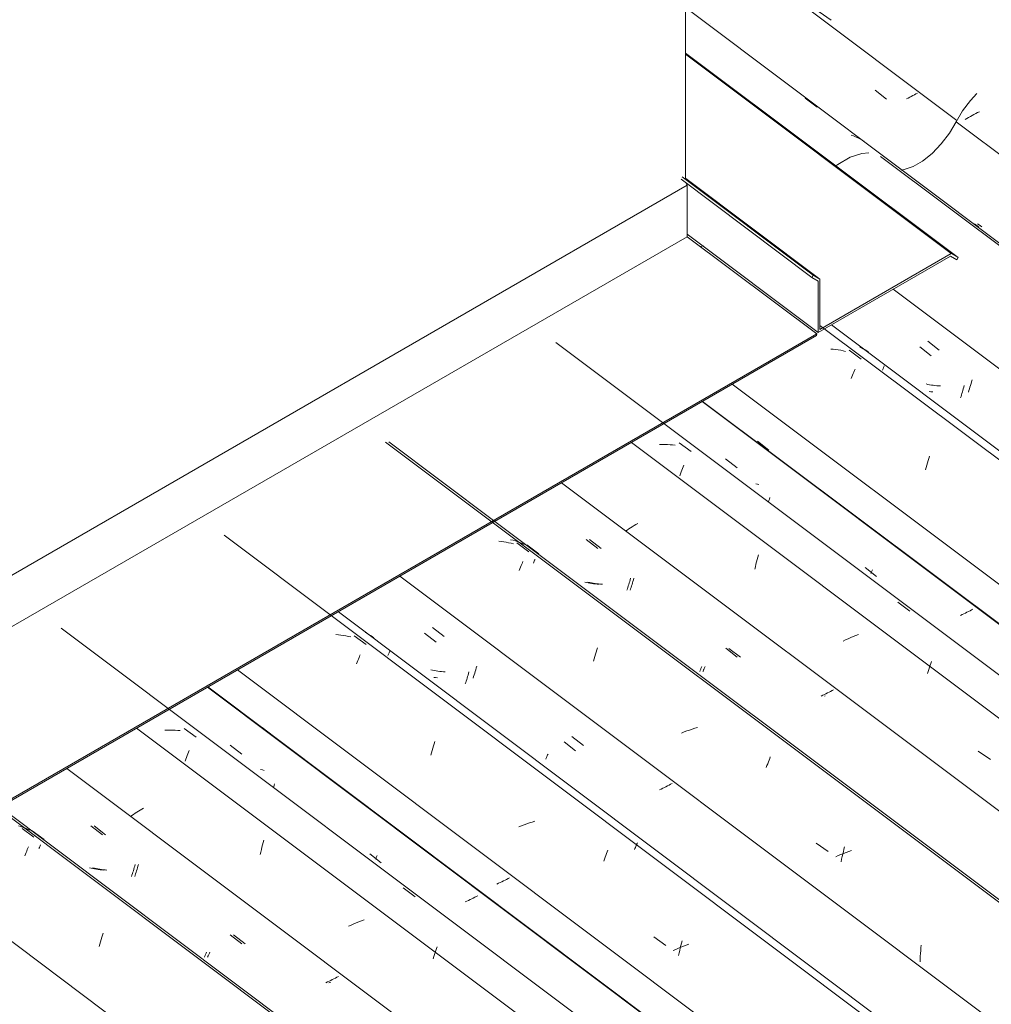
# Model space of a CAD drawing. Header units: metres. Extents: x 6.5 to 21.8, y 0.6 to 11.2.
# Tile 55 of 107: x 13.198 to 13.976, y 5.846 to 6.635. Entities that reach past the tile are written whole.
import ezdxf

# ---------------------------------------------------------------- set-up
doc = ezdxf.new("R2010")
doc.units = ezdxf.units.M
for name, color, linetype, lineweight in [('A-GLAZ-CWMG', 7, 'Continuous', 5), ('A-ROOF-OTLN', 7, 'Continuous', 5), ('I-WALL', 7, 'Continuous', 5)]:
    doc.layers.add(name, color=color, linetype=linetype, lineweight=lineweight)

# ---------------------------------------------------------------- blocks, each defined once
blk = doc.blocks.new('FP_187-ISO_02')
at = {"layer": 'A-GLAZ-CWMG'}
blk.add_line((15.15193, 4.52299), (13.09425, 6.0674), dxfattribs=at)
at = {"layer": 'A-GLAZ-CWMG', "color": 9, "true_color": 0xc0c0c0}
for p, q in [((13.19953, 5.98664), (13.2089, 5.97974)), ((13.20162, 5.96478), (13.20214, 5.96609)), ((13.20214, 5.96609), (13.20264, 5.96735)), ((13.20264, 5.96735), (13.20313, 5.96856)), ((13.20313, 5.96856), (13.20361, 5.96973)), ((13.20361, 5.96973), (13.20407, 5.97084)), ((13.20407, 5.97084), (13.20452, 5.9719)), ((13.26388, 5.90116), (13.26442, 5.90286)), ((13.26178, 5.89401), (13.26229, 5.89585)), ((13.26229, 5.89585), (13.26281, 5.89766)), ((13.26281, 5.89766), (13.26334, 5.89943)), ((13.26334, 5.89943), (13.26388, 5.90116)), ((13.26127, 5.89213), (13.26178, 5.89401))]:
    blk.add_line(p, q, dxfattribs=at)
blk = doc.blocks.new('FP_188-ISO_02')
at = {"layer": 'A-GLAZ-CWMG', "color": 9, "true_color": 0xc0c0c0}
for p, q in [((13.25456, 5.98877), (13.26378, 5.98157)), ((13.25475, 5.9548), (13.25336, 5.95515)), ((13.25615, 5.95448), (13.25475, 5.9548)), ((13.25757, 5.9542), (13.25615, 5.95448)), ((13.259, 5.95395), (13.25757, 5.9542)), ((13.26045, 5.95373), (13.259, 5.95395)), ((13.2619, 5.95354), (13.26045, 5.95373)), ((13.26337, 5.95339), (13.2619, 5.95354)), ((13.26485, 5.95328), (13.26337, 5.95339)), ((13.28746, 5.94929), (13.28784, 5.95042)), ((13.28784, 5.95042), (13.28821, 5.95158)), ((13.28821, 5.95158), (13.28859, 5.95277)), ((13.28859, 5.95277), (13.28896, 5.95399)), ((13.28896, 5.95399), (13.28932, 5.95523)), ((13.28932, 5.95523), (13.28968, 5.95649)), ((13.28968, 5.95649), (13.29003, 5.95778)), ((13.28708, 5.94818), (13.28746, 5.94929)), ((13.36625, 5.90148), (13.37546, 5.89429)), ((13.34697, 5.88683), (13.34725, 5.88746)), ((13.34549, 5.88349), (13.34565, 5.88386)), ((13.34565, 5.88386), (13.34583, 5.88426)), ((13.34583, 5.88426), (13.34602, 5.8847)), ((13.34602, 5.8847), (13.34624, 5.88518)), ((13.34624, 5.88518), (13.34647, 5.8857)), ((13.34647, 5.8857), (13.34671, 5.88625)), ((13.34671, 5.88625), (13.34697, 5.88683)), ((13.44408, 5.8636), (13.44274, 5.86299)), ((13.4454, 5.86421), (13.44408, 5.8636)), ((13.4467, 5.86483), (13.4454, 5.86421)), ((13.44798, 5.86546), (13.4467, 5.86483)), ((13.44925, 5.86609), (13.44798, 5.86546)), ((13.45049, 5.86673), (13.44925, 5.86609)), ((13.45171, 5.86737), (13.45049, 5.86673)), ((13.45291, 5.86801), (13.45171, 5.86737))]:
    blk.add_line(p, q, dxfattribs=at)
blk = doc.blocks.new('FP_189-ISO_02')
at = {"layer": 'A-GLAZ-CWMG'}
blk.add_line((15.26449, 4.58612), (13.29124, 6.06715), dxfattribs=at)
at = {"layer": 'A-GLAZ-CWMG', "color": 9, "true_color": 0xc0c0c0}
for p, q in [((13.28871, 5.99796), (13.28746, 5.99712)), ((13.28998, 5.99879), (13.28871, 5.99796)), ((13.29128, 5.99961), (13.28998, 5.99879)), ((13.2926, 6.00043), (13.29128, 5.99961)), ((13.29395, 6.00124), (13.2926, 6.00043)), ((13.29532, 6.00205), (13.29395, 6.00124)), ((13.29672, 6.00284), (13.29532, 6.00205)), ((13.28746, 5.99712), (13.28624, 5.99629))]:
    blk.add_line(p, q, dxfattribs=at)
blk = doc.blocks.new('FP_190-ISO_02')
at = {"layer": 'A-GLAZ-CWMG', "color": 9, "true_color": 0xc0c0c0}
for p, q in [((13.36626, 6.0535), (13.37548, 6.0463)), ((13.40103, 6.01995), (13.40139, 6.02122)), ((13.40139, 6.02122), (13.40174, 6.02251)), ((13.47796, 5.96621), (13.48717, 5.95902)), ((13.55578, 5.92835), (13.55444, 5.92774)), ((13.5571, 5.92896), (13.55578, 5.92835)), ((13.55841, 5.92958), (13.5571, 5.92896)), ((13.55969, 5.93021), (13.55841, 5.92958)), ((13.56095, 5.93084), (13.55969, 5.93021)), ((13.5622, 5.93148), (13.56095, 5.93084)), ((13.56342, 5.93212), (13.5622, 5.93148)), ((13.56462, 5.93277), (13.56342, 5.93212))]:
    blk.add_line(p, q, dxfattribs=at)
blk = doc.blocks.new('Rectangular Mullion - Telha Fibrocimento - Ondulada-V175-ISO_02')
at = {"layer": 'A-GLAZ-CWMG'}
for p, q in [((15.32464, 4.61625), (13.34792, 6.09988)), ((15.32684, 4.61498), (13.34822, 6.10005)), ((15.21252, 4.5507), (13.2352, 6.0348)), ((15.08316, 4.47592), (13.10577, 5.96007))]:
    blk.add_line(p, q, dxfattribs=at)
for name in ['FP_187-ISO_02', 'FP_189-ISO_02', 'FP_190-ISO_02', 'FP_188-ISO_02']:
    blk.add_blockref(name, (0, 0), dxfattribs=at)
blk = doc.blocks.new('FP_200-ISO_02')
at = {"layer": 'A-GLAZ-CWMG'}
blk.add_line((15.15439, 4.52325), (13.09671, 6.06765), dxfattribs=at)
at = {"layer": 'A-GLAZ-CWMG', "color": 9, "true_color": 0xc0c0c0}
for p, q in [((13.19843, 5.98817), (13.19656, 5.98873)), ((13.20027, 5.98754), (13.19843, 5.98817)), ((13.20207, 5.98686), (13.20027, 5.98754)), ((13.20384, 5.98612), (13.20207, 5.98686)), ((13.20558, 5.98531), (13.20384, 5.98612)), ((13.20763, 5.98487), (13.21717, 5.97773)), ((13.21294, 5.97055), (13.21329, 5.97134)), ((13.21329, 5.97134), (13.21362, 5.97209)), ((13.21362, 5.97209), (13.21394, 5.9728)), ((13.21394, 5.9728), (13.21424, 5.97346))]:
    blk.add_line(p, q, dxfattribs=at)
blk = doc.blocks.new('FP_201-ISO_02')
at = {"layer": 'A-GLAZ-CWMG', "color": 9, "true_color": 0xc0c0c0}
for p, q in [((13.25719, 5.98875), (13.2664, 5.98154)), ((13.25734, 5.9548), (13.25595, 5.95515)), ((13.25874, 5.95448), (13.25734, 5.9548)), ((13.26016, 5.95419), (13.25874, 5.95448)), ((13.2616, 5.95394), (13.26016, 5.95419)), ((13.26304, 5.95373), (13.2616, 5.95394)), ((13.2645, 5.95354), (13.26304, 5.95373)), ((13.26597, 5.95339), (13.2645, 5.95354)), ((13.26745, 5.95328), (13.26597, 5.95339)), ((13.29006, 5.94928), (13.29044, 5.95041)), ((13.29044, 5.95041), (13.29082, 5.95157)), ((13.29082, 5.95157), (13.29119, 5.95276)), ((13.29119, 5.95276), (13.29157, 5.95397)), ((13.29157, 5.95397), (13.29193, 5.95521)), ((13.29193, 5.95521), (13.29229, 5.95647)), ((13.29229, 5.95647), (13.29265, 5.95776)), ((13.28969, 5.94817), (13.29006, 5.94928)), ((13.36885, 5.90144), (13.37806, 5.89424)), ((13.34955, 5.88683), (13.34983, 5.88745)), ((13.34806, 5.88347), (13.34822, 5.88384)), ((13.34822, 5.88384), (13.3484, 5.88425)), ((13.3484, 5.88425), (13.34859, 5.88469)), ((13.34859, 5.88469), (13.34881, 5.88517)), ((13.34881, 5.88517), (13.34904, 5.88569)), ((13.34904, 5.88569), (13.34929, 5.88624)), ((13.34929, 5.88624), (13.34955, 5.88683)), ((13.44671, 5.86351), (13.44536, 5.86291))]:
    blk.add_line(p, q, dxfattribs=at)
blk = doc.blocks.new('FP_202-ISO_02')
at = {"layer": 'A-GLAZ-CWMG'}
blk.add_line((15.28839, 4.60291), (13.23071, 6.14731), dxfattribs=at)
at = {"layer": 'A-GLAZ-CWMG', "color": 9, "true_color": 0xc0c0c0}
for p, q in [((13.31589, 6.06549), (13.31378, 6.06542)), ((13.31797, 6.0655), (13.31589, 6.06549)), ((13.32005, 6.06547), (13.31797, 6.0655)), ((13.32211, 6.06538), (13.32005, 6.06547)), ((13.32415, 6.06524), (13.32211, 6.06538)), ((13.32617, 6.06505), (13.32415, 6.06524)), ((13.32938, 6.06684), (13.33904, 6.05984)), ((13.33119, 6.04357), (13.33172, 6.04502)), ((13.33172, 6.04502), (13.33224, 6.04642)), ((13.33224, 6.04642), (13.33276, 6.04778)), ((13.33276, 6.04778), (13.33326, 6.04909)), ((13.33013, 6.04055), (13.33066, 6.04208)), ((13.33066, 6.04208), (13.33119, 6.04357)), ((13.39213, 5.97354), (13.39262, 5.97543)), ((13.39262, 5.97543), (13.39313, 5.97728)), ((13.39026, 5.9657), (13.39071, 5.9677)), ((13.39071, 5.9677), (13.39117, 5.96968)), ((13.39117, 5.96968), (13.39164, 5.97163)), ((13.39164, 5.97163), (13.39213, 5.97354)), ((13.50475, 5.93902), (13.51438, 5.93195)), ((13.4672, 5.91099), (13.46514, 5.91011)), ((13.46928, 5.91184), (13.4672, 5.91099)), ((13.47138, 5.91266), (13.46928, 5.91184)), ((13.47348, 5.91344), (13.47138, 5.91266)), ((13.46309, 5.9092), (13.46106, 5.90826)), ((13.46514, 5.91011), (13.46309, 5.9092)), ((13.52988, 5.88559), (13.53042, 5.88722)), ((13.53042, 5.88722), (13.53095, 5.88881)), ((13.53095, 5.88881), (13.53149, 5.89036)), ((13.53149, 5.89036), (13.53202, 5.89187)), ((13.52882, 5.88221), (13.52935, 5.88392)), ((13.52935, 5.88392), (13.52988, 5.88559))]:
    blk.add_line(p, q, dxfattribs=at)
blk = doc.blocks.new('FP_203-ISO_02')
at = {"layer": 'A-GLAZ-CWMG', "color": 9, "true_color": 0xc0c0c0}
for p, q in [((13.39176, 6.06769), (13.40098, 6.06049)), ((13.39198, 6.03352), (13.39059, 6.03386)), ((13.39339, 6.0332), (13.39198, 6.03352)), ((13.48275, 5.96216), (13.48291, 5.96254)), ((13.48291, 5.96254), (13.48309, 5.96295)), ((13.48309, 5.96295), (13.48329, 5.96341)), ((13.48329, 5.96341), (13.48351, 5.96389)), ((13.48351, 5.96389), (13.48374, 5.96442)), ((13.48374, 5.96442), (13.48399, 5.96498)), ((13.58128, 5.94268), (13.57995, 5.94207)), ((13.58259, 5.94329), (13.58128, 5.94268)), ((13.58388, 5.94392), (13.58259, 5.94329)), ((13.58515, 5.94455), (13.58388, 5.94392)), ((13.5864, 5.94518), (13.58515, 5.94455)), ((13.58763, 5.94582), (13.5864, 5.94518)), ((13.58884, 5.94646), (13.58763, 5.94582)), ((13.59002, 5.94711), (13.58884, 5.94646))]:
    blk.add_line(p, q, dxfattribs=at)
blk = doc.blocks.new('FP_204-ISO_02')
at = {"layer": 'A-GLAZ-CWMG'}
blk.add_line((15.41895, 4.67731), (13.36127, 6.22171), dxfattribs=at)
at = {"layer": 'A-GLAZ-CWMG', "color": 9, "true_color": 0xc0c0c0}
for p, q in [((13.45295, 6.14181), (13.45091, 6.14197)), ((13.45497, 6.1416), (13.45295, 6.14181)), ((13.45697, 6.14133), (13.45497, 6.1416)), ((13.45894, 6.141), (13.45697, 6.14133)), ((13.46089, 6.14062), (13.45894, 6.141)), ((13.46282, 6.14018), (13.46089, 6.14062)), ((13.46563, 6.14107), (13.47524, 6.13401)), ((13.46945, 6.12358), (13.46993, 6.12474)), ((13.46993, 6.12474), (13.47039, 6.12584)), ((13.46743, 6.11848), (13.46795, 6.11983)), ((13.46795, 6.11983), (13.46846, 6.12113)), ((13.46846, 6.12113), (13.46896, 6.12238)), ((13.46896, 6.12238), (13.46945, 6.12358)), ((13.52857, 6.05098), (13.52909, 6.05278)), ((13.52909, 6.05278), (13.52962, 6.05454)), ((13.52962, 6.05454), (13.53016, 6.05627)), ((13.52704, 6.04538), (13.52754, 6.04728)), ((13.52754, 6.04728), (13.52805, 6.04915)), ((13.52805, 6.04915), (13.52857, 6.05098)), ((13.60383, 5.99032), (13.60172, 5.98955)), ((13.60595, 5.99106), (13.60383, 5.99032)), ((13.60809, 5.99176), (13.60595, 5.99106)), ((13.61023, 5.99242), (13.60809, 5.99176)), ((13.59962, 5.98874), (13.59754, 5.9879)), ((13.60172, 5.98955), (13.59962, 5.98874)), ((13.66713, 5.96505), (13.66767, 5.96649)), ((13.66767, 5.96649), (13.66819, 5.96788)), ((13.66819, 5.96788), (13.66871, 5.96922)), ((13.66551, 5.96047), (13.66606, 5.96204)), ((13.66606, 5.96204), (13.6666, 5.96357)), ((13.6666, 5.96357), (13.66713, 5.96505)), ((13.70557, 5.89966), (13.71523, 5.89295)), ((13.72781, 5.8948), (13.7283, 5.8967)), ((13.72327, 5.88977), (13.72122, 5.88885)), ((13.72532, 5.89066), (13.72327, 5.88977)), ((13.7274, 5.89152), (13.72532, 5.89066)), ((13.72595, 5.8869), (13.72639, 5.88891)), ((13.72639, 5.88891), (13.72685, 5.89091)), ((13.72685, 5.89091), (13.72732, 5.89287)), ((13.72732, 5.89287), (13.72781, 5.8948)), ((13.72949, 5.89234), (13.7274, 5.89152)), ((13.7316, 5.89314), (13.72949, 5.89234)), ((13.73371, 5.89389), (13.7316, 5.89314)), ((13.72552, 5.88485), (13.72595, 5.8869))]:
    blk.add_line(p, q, dxfattribs=at)
blk = doc.blocks.new('FP_205-ISO_02')
at = {"layer": 'A-GLAZ-CWMG', "color": 9, "true_color": 0xc0c0c0}
for p, q in [((13.52197, 6.14322), (13.53119, 6.13601)), ((13.55605, 6.10716), (13.55642, 6.10839)), ((13.55642, 6.10839), (13.55678, 6.10964)), ((13.55678, 6.10964), (13.55714, 6.11092)), ((13.55714, 6.11092), (13.55748, 6.11222)), ((13.53083, 6.10757), (13.52936, 6.10771)), ((13.53231, 6.10747), (13.53083, 6.10757)), ((13.55456, 6.10252), (13.55494, 6.10364)), ((13.55494, 6.10364), (13.55531, 6.10479)), ((13.55531, 6.10479), (13.55568, 6.10596)), ((13.55568, 6.10596), (13.55605, 6.10716)), ((13.63375, 6.05598), (13.64297, 6.04878)), ((13.71783, 6.02141), (13.7166, 6.02077)), ((13.71903, 6.02205), (13.71783, 6.02141)), ((13.72021, 6.0227), (13.71903, 6.02205)), ((13.71149, 6.01826), (13.71016, 6.01765)), ((13.7128, 6.01888), (13.71149, 6.01826)), ((13.71409, 6.0195), (13.7128, 6.01888)), ((13.71535, 6.02013), (13.71409, 6.0195)), ((13.7166, 6.02077), (13.71535, 6.02013))]:
    blk.add_line(p, q, dxfattribs=at)
blk = doc.blocks.new('FP_206-ISO_02')
at = {"layer": 'A-GLAZ-CWMG'}
blk.add_line((15.54841, 4.7519), (13.49073, 6.29631), dxfattribs=at)
at = {"layer": 'A-GLAZ-CWMG', "color": 9, "true_color": 0xc0c0c0}
for p, q in [((13.58336, 6.21659), (13.58133, 6.21679)), ((13.58536, 6.21634), (13.58336, 6.21659)), ((13.58734, 6.21604), (13.58536, 6.21634)), ((13.58931, 6.21567), (13.58734, 6.21604)), ((13.59124, 6.21525), (13.58931, 6.21567)), ((13.59315, 6.21478), (13.59124, 6.21525)), ((13.5959, 6.21552), (13.6055, 6.20845)), ((13.59787, 6.19351), (13.59839, 6.19483)), ((13.59839, 6.19483), (13.5989, 6.1961)), ((13.5989, 6.1961), (13.59939, 6.19732)), ((13.59939, 6.19732), (13.59988, 6.19849)), ((13.59988, 6.19849), (13.60034, 6.19962)), ((13.60034, 6.19962), (13.6008, 6.20069)), ((13.6579, 6.12255), (13.65841, 6.1244)), ((13.65841, 6.1244), (13.65894, 6.12622)), ((13.65894, 6.12622), (13.65947, 6.128)), ((13.65947, 6.128), (13.66, 6.12974)), ((13.66, 6.12974), (13.66054, 6.13145)), ((13.65739, 6.12066), (13.6579, 6.12255)), ((13.72991, 6.06398), (13.72782, 6.06315)), ((13.73201, 6.06477), (13.72991, 6.06398)), ((13.73413, 6.06553), (13.73201, 6.06477)), ((13.73626, 6.06625), (13.73413, 6.06553)), ((13.73839, 6.06693), (13.73626, 6.06625)), ((13.74054, 6.06758), (13.73839, 6.06693)), ((13.79579, 6.03551), (13.79633, 6.03706)), ((13.79633, 6.03706), (13.79688, 6.03857)), ((13.79688, 6.03857), (13.79741, 6.04003)), ((13.79741, 6.04003), (13.79795, 6.04145)), ((13.79795, 6.04145), (13.79847, 6.04282)), ((13.79847, 6.04282), (13.79899, 6.04414)), ((13.83574, 5.97485), (13.84539, 5.96813)), ((13.85758, 5.96666), (13.8555, 5.96581)), ((13.85656, 5.96407), (13.85702, 5.96605)), ((13.85702, 5.96605), (13.8575, 5.968)), ((13.8575, 5.968), (13.858, 5.96993)), ((13.85968, 5.96747), (13.85758, 5.96666)), ((13.858, 5.96993), (13.8585, 5.97181)), ((13.86178, 5.96825), (13.85968, 5.96747)), ((13.86391, 5.969), (13.86178, 5.96825)), ((13.85343, 5.96493), (13.85139, 5.96403)), ((13.8555, 5.96581), (13.85343, 5.96493)), ((13.85568, 5.96002), (13.85611, 5.96206)), ((13.85611, 5.96206), (13.85656, 5.96407)), ((13.91931, 5.88652), (13.91948, 5.88875)), ((13.91948, 5.88875), (13.91968, 5.89096)), ((13.91968, 5.89096), (13.91991, 5.89317)), ((13.91899, 5.8798), (13.91906, 5.88205)), ((13.91906, 5.88205), (13.91917, 5.88429)), ((13.91917, 5.88429), (13.91931, 5.88652))]:
    blk.add_line(p, q, dxfattribs=at)
blk = doc.blocks.new('FP_207-ISO_02')
at = {"layer": 'A-GLAZ-CWMG', "color": 9, "true_color": 0xc0c0c0}
for p, q in [((13.65148, 6.21828), (13.6607, 6.21108)), ((13.68665, 6.18598), (13.68699, 6.18728)), ((13.65166, 6.18383), (13.65026, 6.18416)), ((13.65307, 6.18353), (13.65166, 6.18383)), ((13.6545, 6.18327), (13.65307, 6.18353)), ((13.65594, 6.18304), (13.6545, 6.18327)), ((13.65739, 6.18284), (13.65594, 6.18304)), ((13.65885, 6.18268), (13.65739, 6.18284)), ((13.66033, 6.18255), (13.65885, 6.18268)), ((13.66181, 6.18245), (13.66033, 6.18255)), ((13.68445, 6.17868), (13.68482, 6.17983)), ((13.68482, 6.17983), (13.6852, 6.18101)), ((13.6852, 6.18101), (13.68557, 6.18221)), ((13.68557, 6.18221), (13.68593, 6.18344)), ((13.68593, 6.18344), (13.68629, 6.1847)), ((13.68629, 6.1847), (13.68665, 6.18598)), ((13.68407, 6.17755), (13.68445, 6.17868)), ((13.76326, 6.13105), (13.77248, 6.12385)), ((13.74369, 6.1153), (13.74396, 6.11592)), ((13.74396, 6.11592), (13.74424, 6.11656)), ((13.74241, 6.11239), (13.74258, 6.11279)), ((13.74258, 6.11279), (13.74277, 6.11322)), ((13.74277, 6.11322), (13.74297, 6.11369)), ((13.74297, 6.11369), (13.7432, 6.11419)), ((13.7432, 6.11419), (13.74344, 6.11473)), ((13.74344, 6.11473), (13.74369, 6.1153)), ((13.841, 6.09336), (13.83968, 6.09275)), ((13.84231, 6.09398), (13.841, 6.09336)), ((13.8436, 6.0946), (13.84231, 6.09398)), ((13.84486, 6.09524), (13.8436, 6.0946)), ((13.84611, 6.09587), (13.84486, 6.09524)), ((13.84734, 6.09651), (13.84611, 6.09587)), ((13.84854, 6.09716), (13.84734, 6.09651)), ((13.84972, 6.0978), (13.84854, 6.09716))]:
    blk.add_line(p, q, dxfattribs=at)
blk = doc.blocks.new('FP_208-ISO_02')
at = {"layer": 'A-GLAZ-CWMG'}
blk.add_line((15.66098, 4.81503), (13.68773, 6.29606), dxfattribs=at)
at = {"layer": 'A-GLAZ-CWMG', "color": 9, "true_color": 0xc0c0c0}
for p, q in [((13.68567, 6.22672), (13.68434, 6.22584)), ((13.68702, 6.2276), (13.68567, 6.22672)), ((13.6884, 6.22847), (13.68702, 6.2276)), ((13.68981, 6.22933), (13.6884, 6.22847)), ((13.69125, 6.23019), (13.68981, 6.22933)), ((13.69271, 6.23104), (13.69125, 6.23019)), ((13.68434, 6.22584), (13.68305, 6.22496))]:
    blk.add_line(p, q, dxfattribs=at)
blk = doc.blocks.new('FP_209-ISO_02')
at = {"layer": 'A-GLAZ-CWMG', "color": 9, "true_color": 0xc0c0c0}
for p, q in [((13.76312, 6.28295), (13.77234, 6.27575)), ((13.79793, 6.24937), (13.79829, 6.25065)), ((13.79829, 6.25065), (13.79864, 6.25195)), ((13.79763, 6.2483), (13.79793, 6.24937)), ((13.87491, 6.19572), (13.88413, 6.18853)), ((13.95266, 6.15804), (13.95133, 6.15742)), ((13.95397, 6.15866), (13.95266, 6.15804)), ((13.95526, 6.15928), (13.95397, 6.15866)), ((13.95653, 6.15992), (13.95526, 6.15928)), ((13.95778, 6.16055), (13.95653, 6.15992)), ((13.959, 6.1612), (13.95778, 6.16055)), ((13.96021, 6.16184), (13.959, 6.1612)), ((13.96139, 6.16248), (13.96021, 6.16184))]:
    blk.add_line(p, q, dxfattribs=at)
blk = doc.blocks.new('Rectangular Mullion - Telha Fibrocimento - Ondulada-V194-ISO_02')
at = {"layer": 'A-GLAZ-CWMG'}
for p, q in [((15.72333, 4.84389), (13.7447, 6.32896)), ((15.72112, 4.84516), (13.74441, 6.32879)), ((15.60901, 4.77961), (13.63168, 6.26371)), ((15.47965, 4.70483), (13.50225, 6.18898)), ((15.3496, 4.62957), (13.37207, 6.11382))]:
    blk.add_line(p, q, dxfattribs=at)
for name in ['FP_206-ISO_02', 'FP_208-ISO_02', 'FP_209-ISO_02', 'FP_204-ISO_02', 'FP_207-ISO_02', 'FP_202-ISO_02', 'FP_205-ISO_02', 'FP_200-ISO_02', 'FP_203-ISO_02', 'FP_201-ISO_02']:
    blk.add_blockref(name, (0, 0), dxfattribs=at)
blk = doc.blocks.new('FP_217-ISO_02')
at = {"layer": 'A-GLAZ-CWMG'}
blk.add_line((15.4265, 4.67887), (13.4529, 6.16016), dxfattribs=at)
at = {"layer": 'A-GLAZ-CWMG', "color": 9, "true_color": 0xc0c0c0}
for p, q in [((13.47572, 6.14304), (13.47428, 6.14381)), ((13.47713, 6.14223), (13.47572, 6.14304)), ((13.47852, 6.14137), (13.47713, 6.14223)), ((13.47987, 6.14046), (13.47852, 6.14137)), ((13.48118, 6.13952), (13.47987, 6.14046)), ((13.49252, 6.12515), (13.4928, 6.12575)), ((13.4928, 6.12575), (13.49306, 6.12631)), ((13.49306, 6.12631), (13.4933, 6.12683)), ((13.4933, 6.12683), (13.49351, 6.12731)), ((13.49351, 6.12731), (13.4937, 6.12774)), ((13.4937, 6.12774), (13.49387, 6.12813)), ((13.49387, 6.12813), (13.49401, 6.12848)), ((13.69188, 5.9738), (13.6922, 5.97449)), ((13.6922, 5.97449), (13.69249, 5.97513)), ((13.69005, 5.96972), (13.69044, 5.97062)), ((13.69044, 5.97062), (13.69083, 5.97148)), ((13.69083, 5.97148), (13.69119, 5.97229)), ((13.69119, 5.97229), (13.69154, 5.97307)), ((13.69154, 5.97307), (13.69188, 5.9738))]:
    blk.add_line(p, q, dxfattribs=at)
blk = doc.blocks.new('FP_218-ISO_02')
at = {"layer": 'A-GLAZ-CWMG', "color": 9, "true_color": 0xc0c0c0}
for p, q in [((13.52839, 6.1478), (13.5376, 6.14059)), ((13.56342, 6.11532), (13.56383, 6.11679)), ((13.52839, 6.11357), (13.52698, 6.1139)), ((13.52981, 6.11327), (13.52839, 6.11357)), ((13.53124, 6.113), (13.52981, 6.11327)), ((13.53268, 6.11277), (13.53124, 6.113)), ((13.53413, 6.11257), (13.53268, 6.11277)), ((13.5356, 6.11241), (13.53413, 6.11257)), ((13.53708, 6.11227), (13.5356, 6.11241)), ((13.53856, 6.11217), (13.53708, 6.11227)), ((13.56084, 6.10717), (13.56127, 6.10844)), ((13.56127, 6.10844), (13.56171, 6.10975)), ((13.56171, 6.10975), (13.56214, 6.11109)), ((13.56214, 6.11109), (13.56257, 6.11247)), ((13.56257, 6.11247), (13.563, 6.11388)), ((13.563, 6.11388), (13.56342, 6.11532)), ((13.64, 6.06045), (13.64921, 6.05325)), ((13.61995, 6.04421), (13.62024, 6.04485)), ((13.62024, 6.04485), (13.62055, 6.04554)), ((13.62055, 6.04554), (13.62087, 6.04627)), ((13.619, 6.04211), (13.6192, 6.04257)), ((13.6192, 6.04257), (13.61943, 6.04307)), ((13.61943, 6.04307), (13.61968, 6.04362)), ((13.61968, 6.04362), (13.61995, 6.04421))]:
    blk.add_line(p, q, dxfattribs=at)
blk = doc.blocks.new('FP_219-ISO_02')
at = {"layer": 'A-GLAZ-CWMG'}
for p, q in [((13.57712, 6.23358), (13.4932, 6.29657)), ((15.55088, 4.75216), (13.57713, 6.23357))]:
    blk.add_line(p, q, dxfattribs=at)
at = {"layer": 'A-GLAZ-CWMG', "color": 9, "true_color": 0xc0c0c0}
for p, q in [((13.59283, 6.21759), (13.59092, 6.21809)), ((13.5947, 6.21704), (13.59283, 6.21759)), ((13.59655, 6.21643), (13.5947, 6.21704)), ((13.59836, 6.21576), (13.59655, 6.21643)), ((13.60014, 6.21503), (13.59836, 6.21576)), ((13.60188, 6.21424), (13.60014, 6.21503)), ((13.60398, 6.21384), (13.61352, 6.20671)), ((13.60914, 6.19933), (13.60949, 6.20013)), ((13.60949, 6.20013), (13.60983, 6.20089)), ((13.60983, 6.20089), (13.61016, 6.20161)), ((13.61016, 6.20161), (13.61046, 6.20229))]:
    blk.add_line(p, q, dxfattribs=at)
blk = doc.blocks.new('FP_220-ISO_02')
at = {"layer": 'A-GLAZ-CWMG', "color": 9, "true_color": 0xc0c0c0}
for p, q in [((13.6541, 6.21825), (13.66332, 6.21105)), ((13.68925, 6.18595), (13.6896, 6.18725)), ((13.65425, 6.18383), (13.65285, 6.18416)), ((13.65566, 6.18353), (13.65425, 6.18383)), ((13.65709, 6.18327), (13.65566, 6.18353)), ((13.65853, 6.18304), (13.65709, 6.18327)), ((13.65998, 6.18284), (13.65853, 6.18304)), ((13.66144, 6.18268), (13.65998, 6.18284)), ((13.66292, 6.18255), (13.66144, 6.18268)), ((13.6644, 6.18245), (13.66292, 6.18255)), ((13.68705, 6.17866), (13.68742, 6.17981)), ((13.68742, 6.17981), (13.6878, 6.18099)), ((13.6878, 6.18099), (13.68817, 6.18219)), ((13.68817, 6.18219), (13.68853, 6.18342)), ((13.68853, 6.18342), (13.6889, 6.18467)), ((13.6889, 6.18467), (13.68925, 6.18595)), ((13.68667, 6.17754), (13.68705, 6.17866)), ((13.76586, 6.131), (13.77508, 6.12381)), ((13.74626, 6.1153), (13.74653, 6.11591)), ((13.74653, 6.11591), (13.74682, 6.11655)), ((13.74497, 6.11238), (13.74514, 6.11278)), ((13.74514, 6.11278), (13.74533, 6.11321)), ((13.74533, 6.11321), (13.74554, 6.11368)), ((13.74554, 6.11368), (13.74576, 6.11418)), ((13.74576, 6.11418), (13.74601, 6.11472)), ((13.74601, 6.11472), (13.74626, 6.1153)), ((13.84285, 6.09291), (13.8423, 6.09266))]:
    blk.add_line(p, q, dxfattribs=at)
blk = doc.blocks.new('FP_221-ISO_02')
at = {"layer": 'A-GLAZ-CWMG'}
blk.add_line((15.68488, 4.83182), (13.6272, 6.37622), dxfattribs=at)
at = {"layer": 'A-GLAZ-CWMG', "color": 9, "true_color": 0xc0c0c0}
for p, q in [((13.71239, 6.29434), (13.71029, 6.29427)), ((13.71448, 6.29436), (13.71239, 6.29434)), ((13.71656, 6.29432), (13.71448, 6.29436)), ((13.71862, 6.29423), (13.71656, 6.29432)), ((13.72066, 6.29409), (13.71862, 6.29423)), ((13.72269, 6.2939), (13.72066, 6.29409)), ((13.72591, 6.2957), (13.73556, 6.28869)), ((13.72765, 6.27241), (13.72818, 6.27385)), ((13.72818, 6.27385), (13.72871, 6.27526)), ((13.72871, 6.27526), (13.72922, 6.27661)), ((13.72922, 6.27661), (13.72973, 6.27793)), ((13.72658, 6.26939), (13.72711, 6.27092)), ((13.72711, 6.27092), (13.72765, 6.27241)), ((13.78845, 6.20226), (13.78895, 6.20415)), ((13.78895, 6.20415), (13.78945, 6.20601)), ((13.78658, 6.1944), (13.78703, 6.19641)), ((13.78703, 6.19641), (13.78749, 6.19839)), ((13.78749, 6.19839), (13.78796, 6.20034)), ((13.78796, 6.20034), (13.78845, 6.20226)), ((13.90109, 6.16789), (13.91071, 6.16083)), ((13.86341, 6.13958), (13.86135, 6.1387)), ((13.86549, 6.14043), (13.86341, 6.13958)), ((13.86758, 6.14126), (13.86549, 6.14043)), ((13.86969, 6.14205), (13.86758, 6.14126)), ((13.85931, 6.13778), (13.85728, 6.13685)), ((13.86135, 6.1387), (13.85931, 6.13778)), ((13.92656, 6.11582), (13.92709, 6.11743)), ((13.92709, 6.11743), (13.92763, 6.11899)), ((13.92763, 6.11899), (13.92817, 6.12051)), ((13.92495, 6.11078), (13.92548, 6.1125)), ((13.92548, 6.1125), (13.92602, 6.11418)), ((13.92602, 6.11418), (13.92656, 6.11582)), ((13.96565, 6.04854), (13.9753, 6.04186))]:
    blk.add_line(p, q, dxfattribs=at)
blk = doc.blocks.new('FP_222-ISO_02')
at = {"layer": 'A-GLAZ-CWMG', "color": 9, "true_color": 0xc0c0c0}
for p, q in [((13.78862, 6.29714), (13.79785, 6.28994)), ((13.78884, 6.26254), (13.78744, 6.26287)), ((13.78966, 6.26237), (13.78884, 6.26254)), ((13.87962, 6.19108), (13.87979, 6.19148)), ((13.87979, 6.19148), (13.87998, 6.19191)), ((13.87998, 6.19191), (13.88019, 6.19239)), ((13.88019, 6.19239), (13.88041, 6.1929)), ((13.88041, 6.1929), (13.88066, 6.19344)), ((13.88066, 6.19344), (13.88091, 6.19402))]:
    blk.add_line(p, q, dxfattribs=at)
blk = doc.blocks.new('FP_223-ISO_02')
at = {"layer": 'A-GLAZ-CWMG'}
blk.add_line((15.81543, 4.90622), (13.83877, 6.38982), dxfattribs=at)
at = {"layer": 'A-GLAZ-CWMG', "color": 9, "true_color": 0xc0c0c0}
for p, q in [((13.84946, 6.37067), (13.84742, 6.37083)), ((13.85148, 6.37045), (13.84946, 6.37067)), ((13.85348, 6.37018), (13.85148, 6.37045)), ((13.85545, 6.36986), (13.85348, 6.37018)), ((13.85741, 6.36948), (13.85545, 6.36986)), ((13.85933, 6.36904), (13.85741, 6.36948)), ((13.86216, 6.36993), (13.87176, 6.36286)), ((13.86592, 6.35243), (13.8664, 6.35358)), ((13.8664, 6.35358), (13.86686, 6.35469)), ((13.86388, 6.34732), (13.8644, 6.34867)), ((13.8644, 6.34867), (13.86492, 6.34997)), ((13.86492, 6.34997), (13.86542, 6.35122)), ((13.86542, 6.35122), (13.86592, 6.35243)), ((13.92542, 6.28152), (13.92595, 6.28328)), ((13.92595, 6.28328), (13.92649, 6.28501)), ((13.92337, 6.27409), (13.92386, 6.276)), ((13.92386, 6.276), (13.92437, 6.27787)), ((13.92437, 6.27787), (13.92489, 6.27971)), ((13.92489, 6.27971), (13.92542, 6.28152))]:
    blk.add_line(p, q, dxfattribs=at)
blk = doc.blocks.new('FP_224-ISO_02')
at = {"layer": 'A-GLAZ-CWMG', "color": 9, "true_color": 0xc0c0c0}
for p, q in [((13.91877, 6.3726), (13.928, 6.3654)), ((13.95291, 6.3365), (13.95327, 6.33774)), ((13.95327, 6.33774), (13.95363, 6.33901)), ((13.95363, 6.33901), (13.95398, 6.34029)), ((13.95398, 6.34029), (13.95432, 6.3416)), ((13.92767, 6.33669), (13.92619, 6.33681)), ((13.92915, 6.3366), (13.92767, 6.33669)), ((13.95142, 6.3318), (13.9518, 6.33294)), ((13.9518, 6.33294), (13.95217, 6.3341)), ((13.95217, 6.3341), (13.95254, 6.33529)), ((13.95254, 6.33529), (13.95291, 6.3365))]:
    blk.add_line(p, q, dxfattribs=at)
blk = doc.blocks.new('FP_225-ISO_02')
at = {"layer": 'A-GLAZ-CWMG'}
blk.add_line((15.9449, 4.98081), (13.88722, 6.52522), dxfattribs=at)
blk = doc.blocks.new('FP_226-ISO_02')
at = {"layer": 'A-GLAZ-CWMG', "color": 9, "true_color": 0xc0c0c0}
for p, q in [((13.96369, 6.47046), (13.96257, 6.47126)), ((13.96484, 6.46968), (13.96369, 6.47046)), ((13.96601, 6.46894), (13.96484, 6.46968))]:
    blk.add_line(p, q, dxfattribs=at)
blk = doc.blocks.new('FP_227-ISO_02')
at = {"layer": 'A-GLAZ-CWMG', "color": 9, "true_color": 0xc0c0c0}
for p, q in [((13.9607, 6.55807), (13.9593, 6.55727)), ((13.96213, 6.55885), (13.9607, 6.55807)), ((13.96357, 6.55961), (13.96213, 6.55885)), ((13.96504, 6.56037), (13.96357, 6.55961)), ((13.96652, 6.5611), (13.96504, 6.56037)), ((13.95656, 6.55566), (13.95522, 6.55485)), ((13.95792, 6.55647), (13.95656, 6.55566)), ((13.9593, 6.55727), (13.95792, 6.55647))]:
    blk.add_line(p, q, dxfattribs=at)
blk = doc.blocks.new('Rectangular Mullion - Telha Fibrocimento - Ondulada-V213-ISO_02')
at = {"layer": 'A-GLAZ-CWMG'}
for p, q in [((16.00549, 5.00852), (13.94781, 6.55292)), ((13.74289, 6.45318), (13.7454, 6.45353)), ((15.87613, 4.93374), (13.89749, 6.41882)), ((15.74608, 4.85848), (13.76855, 6.34273))]:
    blk.add_line(p, q, dxfattribs=at)
for points in [[(13.94781, 6.55292, 0), (13.95305, 6.56181, 0), (13.9594, 6.57019, 0), (13.9645, 6.57567, 0)], [(13.90387, 6.51434, 0), (13.90619, 6.51467, 0), (13.91333, 6.51706, 0), (13.92096, 6.52146, 0), (13.92863, 6.52763, 0), (13.93593, 6.53523, 0), (13.94245, 6.54382, 0), (13.94781, 6.55292, 0)], [(13.85161, 6.51785, 0), (13.85311, 6.51892, 0), (13.86297, 6.52463, 0), (13.87222, 6.52772, 0), (13.87795, 6.52822, 0)]]:
    blk.add_polyline3d(points, dxfattribs=at)
for name in ['FP_227-ISO_02', 'FP_225-ISO_02', 'FP_226-ISO_02', 'FP_223-ISO_02', 'FP_221-ISO_02', 'FP_224-ISO_02', 'FP_219-ISO_02', 'FP_222-ISO_02', 'FP_220-ISO_02', 'FP_217-ISO_02', 'FP_218-ISO_02']:
    blk.add_blockref(name, (0, 0), dxfattribs=at)
blk = doc.blocks.new('FP_235-ISO_02')
at = {"layer": 'A-GLAZ-CWMG'}
blk.add_line((15.82298, 4.90778), (13.8479, 6.39019), dxfattribs=at)
at = {"layer": 'A-GLAZ-CWMG', "color": 9, "true_color": 0xc0c0c0}
for p, q in [((13.87208, 6.37198), (13.87064, 6.37274)), ((13.8735, 6.37117), (13.87208, 6.37198)), ((13.87489, 6.37032), (13.8735, 6.37117)), ((13.87625, 6.36943), (13.87489, 6.37032)), ((13.87758, 6.36849), (13.87625, 6.36943)), ((13.88879, 6.35399), (13.88908, 6.35461)), ((13.88908, 6.35461), (13.88935, 6.35518)), ((13.88935, 6.35518), (13.88959, 6.35571)), ((13.88959, 6.35571), (13.88981, 6.3562)), ((13.88981, 6.3562), (13.89001, 6.35664)), ((13.89001, 6.35664), (13.89019, 6.35704)), ((13.89019, 6.35704), (13.89034, 6.3574))]:
    blk.add_line(p, q, dxfattribs=at)
blk = doc.blocks.new('FP_236-ISO_02')
at = {"layer": 'A-GLAZ-CWMG', "color": 9, "true_color": 0xc0c0c0}
for p, q in [((13.92514, 6.37714), (13.93436, 6.36994)), ((13.96022, 6.34466), (13.96062, 6.34614)), ((13.92516, 6.34258), (13.92375, 6.3429)), ((13.92658, 6.3423), (13.92516, 6.34258)), ((13.92802, 6.34205), (13.92658, 6.3423)), ((13.92946, 6.34183), (13.92802, 6.34205)), ((13.93092, 6.34165), (13.92946, 6.34183)), ((13.93239, 6.3415), (13.93092, 6.34165)), ((13.93387, 6.34138), (13.93239, 6.3415)), ((13.93536, 6.34129), (13.93387, 6.34138)), ((13.95766, 6.33643), (13.95809, 6.33771)), ((13.95809, 6.33771), (13.95853, 6.33903)), ((13.95853, 6.33903), (13.95896, 6.34039)), ((13.95896, 6.34039), (13.95938, 6.34178)), ((13.95938, 6.34178), (13.9598, 6.3432)), ((13.9598, 6.3432), (13.96022, 6.34466))]:
    blk.add_line(p, q, dxfattribs=at)
blk = doc.blocks.new('FP_237-ISO_02')
at = {"layer": 'A-GLAZ-CWMG'}
blk.add_line((15.94736, 4.98107), (13.73104, 6.64454), dxfattribs=at)
at = {"layer": 'A-GLAZ-CWMG', "color": 9, "true_color": 0xc0c0c0}
for p, q in [((13.82691, 6.57191), (13.83646, 6.56483)), ((13.86558, 6.54165), (13.86376, 6.54231)), ((13.86736, 6.54092), (13.86558, 6.54165)), ((13.86911, 6.54013), (13.86736, 6.54092)), ((13.87082, 6.53929), (13.86911, 6.54013)), ((13.8725, 6.53839), (13.87082, 6.53929)), ((13.87414, 6.53743), (13.8725, 6.53839))]:
    blk.add_line(p, q, dxfattribs=at)
blk = doc.blocks.new('FP_238-ISO_02')
at = {"layer": 'A-GLAZ-CWMG', "color": 9, "true_color": 0xc0c0c0}
for p, q in [((13.75131, 6.63176), (13.75131, 6.63187)), ((13.75134, 6.63168), (13.75131, 6.63176)), ((13.88297, 6.57849), (13.89221, 6.57128)), ((13.91323, 6.574), (13.91195, 6.57335)), ((13.91449, 6.57466), (13.91323, 6.574)), ((13.91572, 6.57531), (13.91449, 6.57466)), ((13.91693, 6.57597), (13.91572, 6.57531)), ((13.90934, 6.57206), (13.908, 6.57143)), ((13.91066, 6.5727), (13.90934, 6.57206)), ((13.91195, 6.57335), (13.91066, 6.5727)), ((13.96625, 6.47041), (13.96513, 6.47122)), ((13.9674, 6.46964), (13.96625, 6.47041)), ((13.96858, 6.46891), (13.9674, 6.46964))]:
    blk.add_line(p, q, dxfattribs=at)
blk = doc.blocks.new('FP_239-ISO_02')
at = {"layer": 'A-GLAZ-CWMG', "color": 9, "true_color": 0xc0c0c0}
blk.add_line((13.83814, 6.64117), (13.8477, 6.63451), dxfattribs=at)
blk = doc.blocks.new('Rectangular Mullion - Telha Fibrocimento - Ondulada-1908999-ISO_02')
at = {"layer": 'A-GLAZ-CWMG'}
blk.add_line((13.94853, 6.55413), (13.73104, 6.71736), dxfattribs=at)
for name in ['FP_239-ISO_02', 'FP_237-ISO_02', 'FP_238-ISO_02', 'FP_235-ISO_02', 'FP_236-ISO_02']:
    blk.add_blockref(name, (0, 0), dxfattribs=at)

msp = doc.modelspace()

# ---------------------------------------------------------------- linework, layer by layer
at = {"layer": 'A-ROOF-OTLN'}
for p, q in [((13.94942, 6.44413), (13.73104, 6.60803)), ((13.944, 6.44733), (13.73104, 6.60717)), ((13.83235, 6.42833), (13.72746, 6.50706)), ((13.83335, 6.43008), (13.72846, 6.50881)), ((13.73125, 6.50422), (13.73246, 6.50212)), ((13.83877, 6.42688), (13.73142, 6.50745)), ((11.89843, 5.44324), (13.73246, 6.50212)), ((13.73246, 6.50212), (13.73246, 6.46095)), ((11.93408, 5.42266), (13.73246, 6.46095)), ((13.83735, 6.3841), (13.73246, 6.46283)), ((13.73246, 6.46095), (13.83615, 6.38313)), ((13.944, 6.44733), (13.83877, 6.38657)), ((13.94942, 6.44413), (13.944, 6.44733)), ((13.83735, 6.3841), (13.94342, 6.44534)), ((13.94342, 6.44534), (13.94842, 6.44239)), ((13.94842, 6.44239), (13.94942, 6.44413)), ((13.83335, 6.43008), (13.83235, 6.42833)), ((13.83235, 6.42833), (13.83735, 6.42538)), ((13.83877, 6.42688), (13.83335, 6.43008)), ((13.83735, 6.42538), (13.83735, 6.3841)), ((13.83877, 6.38657), (13.83877, 6.42688)), ((12.05332, 5.35381), (13.83615, 6.38313)), ((12.05451, 5.35313), (13.83594, 6.38163)), ((13.83615, 6.38313), (13.83594, 6.38163))]:
    msp.add_line(p, q, dxfattribs=at)
at = {"layer": 'I-WALL'}
msp.add_line((13.73104, 7.29097), (13.73104, 6.50745), dxfattribs=at)

# ---------------------------------------------------------------- block references
at = {"layer": 'A-GLAZ-CWMG'}
for name in ['Rectangular Mullion - Telha Fibrocimento - Ondulada-1908999-ISO_02', 'Rectangular Mullion - Telha Fibrocimento - Ondulada-V213-ISO_02', 'Rectangular Mullion - Telha Fibrocimento - Ondulada-V194-ISO_02', 'Rectangular Mullion - Telha Fibrocimento - Ondulada-V175-ISO_02']:
    msp.add_blockref(name, (0, 0), dxfattribs=at)

doc.saveas('drawing.dxf')
